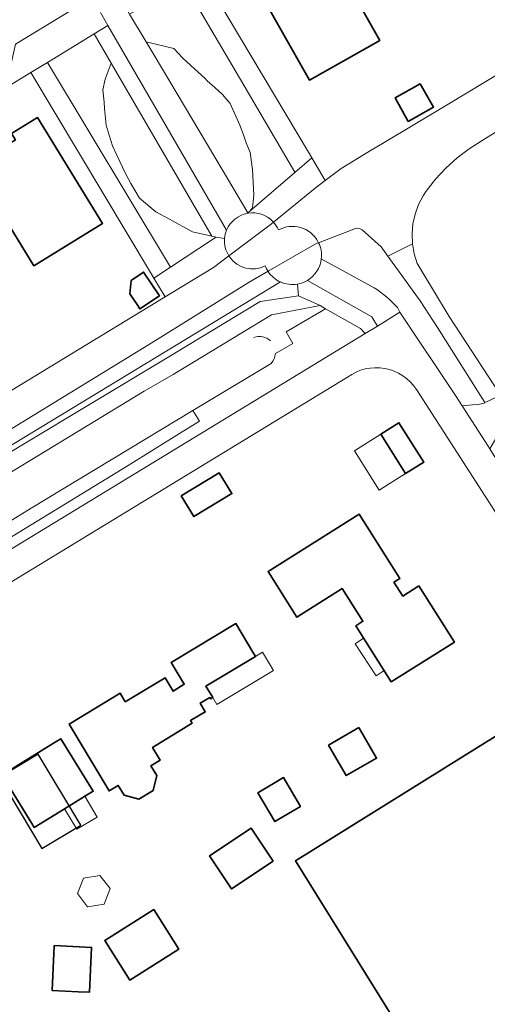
# Model space of a CAD drawing. Extents: x 147051 to 149075, y 463071 to 465537.
# Tile 153 of 229: x 147206 to 147262, y 464823 to 464942. Entities that reach past the tile are written whole.
import ezdxf

# ---------------------------------------------------------------- set-up
doc = ezdxf.new("R2010")
doc.units = 0
doc.header["$LTSCALE"] = 0.5
for name, color, linetype, lineweight in [('B-PV-GR-BEPLANTING_CULTUUR_BOSPLANTSOEN-GV', 252, 'CONTINUOUS', 18), ('B-PV-GR-BEPLANTING_CULTUUR_HEESTERS-GV', 252, 'CONTINUOUS', 18), ('B-PV-GR-BEPLANTING_CULTUUR_VASTE PLANTENVAK-GV', 252, 'CONTINUOUS', 18), ('B-PV-OG-BEBOUWING-GV', 6, 'CONTINUOUS', 35), ('B-PV-OG-BEBOUWING_LUIFEL-GV', 6, 'CONTINUOUS', 18), ('B-PV-OG-TERREIN_BEGROEID-GV', 252, 'CONTINUOUS', 18), ('B-PV-OG-TERREIN_ERF-GV', 252, 'CONTINUOUS', 18), ('B-PV-OG-TERREIN_OEVER-GV', 252, 'CONTINUOUS', 18), ('B-PV-OG-WATER_SLOOT-GV', 252, 'CONTINUOUS', 18), ('B-PV-VH-GESLOTENVERHARDING-GV', 252, 'CONTINUOUS', 18), ('B-PV-VH-GESLOTENVERHARDING_ASFALT-GV', 252, 'CONTINUOUS', 18), ('B-PV-VH-HALFVERHARDING_GRASBETONSTEEN-GV', 252, 'CONTINUOUS', 18), ('B-PV-VH-ONVERHARD-GV', 252, 'CONTINUOUS', 18), ('B-PV-VH-OPENVERHARDING_BETONSTRAATSTEEN-GV', 252, 'CONTINUOUS', 18), ('B-PV-VH-OPENVERHARDING_TEGEL-GV', 252, 'CONTINUOUS', 18), ('N-PV-OG-BEBOUWING-GV', 6, 'CONTINUOUS', 25)]:
    doc.layers.add(name, color=color, linetype=linetype, lineweight=lineweight)

msp = doc.modelspace()

# ---------------------------------------------------------------- linework, layer by layer
at = {"layer": 'B-PV-GR-BEPLANTING_CULTUUR_BOSPLANTSOEN-GV', "flags": 128}
for points in [[(147236.327, 464917.598), (147236.433, 464917.484), (147241.445, 464921.586), (147242.681, 464922.516), (147241.054, 464925.246), (147239.001, 464923.479), (147233.563, 464918.8), (147233.349, 464918.616), (147233.374, 464918.574)], [(147230.533, 464915.517), (147229.51, 464915.692), (147229.189, 464915.48), (147224.003, 464912.054), (147222.009, 464910.737), (147223.361, 464908.464), (147229.183, 464912), (147231.052, 464913.41)]]:
    msp.add_lwpolyline(points, dxfattribs=at)
at = {"layer": 'B-PV-GR-BEPLANTING_CULTUUR_BOSPLANTSOEN-GV'}
for points in [[(147233.374, 464918.574, -0.2431116), (147236.327, 464917.598)], [(147231.052, 464913.41, -0.1646369), (147230.533, 464915.517)]]:
    msp.add_lwpolyline(points, format="xyb", dxfattribs=at)
at = {"layer": 'B-PV-GR-BEPLANTING_CULTUUR_BOSPLANTSOEN-GV', "flags": 128}
msp.add_lwpolyline([(147170.621, 464858.644), (147218.921, 464888.139), (147225.093, 464891.988), (147227.521, 464893.471), (147226.704, 464894.758), (147207.213, 464883.001), (147169.701, 464859.863)], close=True, dxfattribs=at)
at = {"layer": 'B-PV-GR-BEPLANTING_CULTUUR_HEESTERS-GV', "flags": 128}
for points in [[(147225.67, 464946.263), (147219.086, 464942.568), (147221.072, 464939.234), (147224.403, 464938.411), (147225.515, 464937.271), (147226.407, 464936.434), (147228.218, 464934.758), (147228.448, 464934.533), (147229.352, 464933.731), (147230.265, 464932.864), (147230.715, 464932.367), (147231.191, 464931.786), (147232.38, 464929.192), (147232.812, 464928.03), (147233.136, 464927.057), (147233.619, 464925.874), (147233.893, 464923.842), (147234.081, 464920.734), (147233.893, 464919.194), (147233.563, 464918.8), (147239.001, 464923.479), (147238.99, 464923.498), (147232.33, 464934.881)], [(147224.003, 464912.054), (147229.189, 464915.48), (147229.51, 464915.692), (147229.016, 464915.777), (147226.683, 464916.301), (147223.887, 464917.855), (147222.247, 464918.736), (147220.279, 464920.391), (147219.213, 464922.146), (147218.606, 464923.362), (147217.537, 464925.564), (147217.037, 464926.686), (147216.632, 464927.969), (147216.268, 464929.199), (147216.066, 464931.212), (147216.011, 464931.96), (147215.872, 464933.429), (147216.119, 464934.711), (147216.863, 464936.649), (147214.805, 464940.183), (147209.17, 464936.75)]]:
    msp.add_lwpolyline(points, close=True, dxfattribs=at)
at = {"layer": 'B-PV-GR-BEPLANTING_CULTUUR_VASTE PLANTENVAK-GV', "flags": 128}
for points in [[(147241.054, 464925.246), (147240.64, 464925.941), (147229.585, 464944.514), (147227.824, 464947.472), (147225.67, 464946.263), (147232.33, 464934.881), (147238.99, 464923.498), (147239.001, 464923.479)], [(147207.177, 464935.535), (147221.599, 464911.427), (147222.009, 464910.737), (147224.003, 464912.054), (147209.17, 464936.75)]]:
    msp.add_lwpolyline(points, close=True, dxfattribs=at)
at = {"layer": 'B-PV-OG-BEBOUWING-GV', "flags": 128}
for points in [[(147234.625, 464945.504), (147240.766, 464934.616), (147249.25, 464939.4), (147243.109, 464950.288), (147239.886, 464948.471), (147240.329, 464947.687), (147238.743, 464946.793), (147238.301, 464947.577)], [(147254.122, 464934.159), (147251.095, 464932.46), (147252.679, 464929.637), (147255.707, 464931.336)], [(147207.521, 464912.233), (147215.824, 464917.326), (147207.986, 464930.104), (147204.832, 464928.17), (147205.303, 464927.403), (147203.751, 464926.451), (147203.281, 464927.218), (147199.683, 464925.012)], [(147219.115, 464908.821), (147220.057, 464907.417), (147220.324, 464907.02), (147222.679, 464908.601), (147221.679, 464910.091), (147220.762, 464911.457), (147219.289, 464910.468)], [(147249.375, 464891.918), (147252.37, 464887.156), (147254.55, 464888.528), (147251.555, 464893.289)], [(147225.314, 464884.462), (147226.833, 464881.968), (147231.411, 464884.756), (147229.892, 464887.25)], [(147253.978, 464873.613), (147252.023, 464872.382), (147250.952, 464874.083), (147251.654, 464874.525), (147246.783, 464882.259), (147235.783, 464875.331), (147239.247, 464869.831), (147244.73, 464873.285), (147247.214, 464869.341), (147246.368, 464868.809), (147250.626, 464862.048), (147258.241, 464866.844)], [(147234.26, 464865.112), (147233.953, 464865.622), (147231.903, 464869.059), (147224.107, 464864.38), (147225.68, 464861.759), (147224.318, 464860.916), (147223.35, 464862.528), (147218.556, 464859.647), (147217.926, 464860.682), (147211.783, 464856.942), (147216.612, 464848.878), (147217.72, 464849.54), (147218.423, 464848.377), (147220.211, 464847.91), (147221.904, 464848.917), (147222.364, 464850.75), (147221.659, 464851.907), (147222.764, 464852.597), (147221.852, 464854.118), (147226.619, 464857.066), (147226.437, 464857.379), (147228.208, 464858.409), (147227.598, 464859.457), (147228.775, 464860.141), (147228.863, 464859.99), (147229.117, 464860.142), (147228.282, 464861.539)], [(147246.718, 464856.533), (147243.069, 464854.424), (147245.205, 464850.727), (147248.855, 464852.836)], [(147211.093, 464846.652), (147211.235, 464846.739), (147213.447, 464848.103), (147213.669, 464848.24), (147214.689, 464848.869), (147210.796, 464855.182), (147210.097, 464854.751), (147205.347, 464851.822), (147203.696, 464850.804), (147207.31, 464844.944), (147207.589, 464844.491)], [(147263.498, 464855.668), (147239.067, 464840.448), (147251.766, 464820.063), (147240.973, 464813.299), (147245.258, 464806.497), (147280.492, 464828.694)], [(147239.7, 464847.022), (147237.64, 464850.498), (147234.545, 464848.664), (147236.605, 464845.188)], [(147236.387, 464840.405), (147233.731, 464844.388), (147228.728, 464841.051), (147231.384, 464837.068)], [(147225.031, 464829.818), (147222.008, 464834.581), (147216.092, 464830.827), (147219.115, 464826.063)], [(147209.998, 464830.197), (147209.736, 464824.817), (147212.889, 464824.664), (147214.234, 464824.599), (147214.497, 464830.02), (147210, 464830.239)]]:
    msp.add_lwpolyline(points, close=True, dxfattribs=at)
at = {"layer": 'B-PV-OG-BEBOUWING_LUIFEL-GV', "flags": 128}
for points in [[(147252.37, 464887.156), (147249.375, 464891.918), (147246.192, 464889.915), (147249.187, 464885.154)], [(147246.275, 464866.645), (147248.819, 464862.778), (147249.772, 464863.405), (147247.304, 464867.322)], [(147229.613, 464859.312), (147236.453, 464863.4), (147235.122, 464865.627), (147234.26, 464865.112), (147228.282, 464861.539), (147229.117, 464860.142)], [(147213.669, 464848.24), (147213.447, 464848.103), (147211.235, 464846.739), (147212.722, 464844.267), (147215.172, 464845.74)], [(147212.806, 464836.534), (147214.012, 464834.925), (147216.029, 464835.238), (147216.718, 464837.123), (147215.505, 464838.674), (147213.522, 464838.365)]]:
    msp.add_lwpolyline(points, close=True, dxfattribs=at)
at = {"layer": 'B-PV-OG-TERREIN_BEGROEID-GV', "flags": 128}
for points in [[(147230.248, 464923.823), (147233.349, 464918.616), (147233.563, 464918.8), (147233.893, 464919.194), (147234.081, 464920.734), (147233.893, 464923.842), (147233.619, 464925.874), (147233.136, 464927.057), (147232.812, 464928.03), (147232.38, 464929.192), (147231.191, 464931.786), (147230.715, 464932.367), (147230.265, 464932.864), (147229.352, 464933.731), (147228.448, 464934.533), (147228.218, 464934.758), (147226.407, 464936.434), (147225.515, 464937.271), (147224.403, 464938.411), (147221.072, 464939.234), (147222.03, 464937.624)], [(147216.119, 464934.711), (147215.872, 464933.429), (147216.011, 464931.96), (147216.066, 464931.212), (147216.268, 464929.199), (147216.632, 464927.969), (147217.037, 464926.686), (147217.537, 464925.564), (147218.606, 464923.362), (147219.213, 464922.146), (147220.279, 464920.391), (147222.247, 464918.736), (147223.887, 464917.855), (147226.683, 464916.301), (147229.016, 464915.777), (147216.863, 464936.649)]]:
    msp.add_lwpolyline(points, close=True, dxfattribs=at)
for points in [[(147251.374, 464907.174), (147251.679, 464906.615), (147258.379, 464896.589), (147259.186, 464895.329), (147261.259, 464895.52), (147261.864, 464895.639), (147261.927, 464895.73), (147256.216, 464904.796), (147254.124, 464907.989), (147250.21, 464913.399), (147249.418, 464914.493), (147247.137, 464916.569), (147246.792, 464916.733), (147246.411, 464916.743), (147246.33, 464916.724), (147241.871, 464915.007)], [(147242.2, 464913.055), (147248.575, 464909.577)], [(147237.272, 464910.272), (147144.282, 464853.841)], [(147239.465, 464908.58), (147239.311, 464910.013)], [(147234.84, 464907.898), (147239.465, 464908.58)], [(147223.209, 464900.896), (147234.84, 464907.898)], [(147236.143, 464900.453), (147226.704, 464894.758), (147227.521, 464893.471), (147225.093, 464891.988), (147218.921, 464888.139), (147170.621, 464858.644), (147171.176, 464857.443), (147172.392, 464858.186), (147172.337, 464858.275), (147193.801, 464871.358), (147247.494, 464904.046), (147246.906, 464904.653), (147242.71, 464907.046)], [(147242.71, 464907.046), (147237.95, 464904.258), (147238.778, 464902.843), (147236.664, 464901.631)], [(147206.081, 464890.585), (147223.209, 464900.896)], [(147178.306, 464873.662), (147206.081, 464890.585)]]:
    msp.add_lwpolyline(points, dxfattribs=at)
at = {"layer": 'B-PV-OG-TERREIN_BEGROEID-GV'}
for points in [[(147241.871, 464915.007, -0.1430123), (147242.2, 464913.055)], [(147237.272, 464910.272, -0.1421609), (147235.784, 464911.542)], [(147239.311, 464910.013, -0.1495989), (147237.272, 464910.272)], [(147248.575, 464909.577, -0.0695951), (147251.374, 464907.174)], [(147234.066, 464903.558, -0.289586), (147236.074, 464903.159)], [(147236.664, 464901.631, -0.1736521), (147236.143, 464900.453)]]:
    msp.add_lwpolyline(points, format="xyb", dxfattribs=at)
at = {"layer": 'B-PV-OG-TERREIN_ERF-GV', "flags": 128}
for points in [[(147239.886, 464948.471), (147243.109, 464950.288), (147249.25, 464939.4), (147240.766, 464934.616), (147234.625, 464945.504), (147238.301, 464947.577), (147238.743, 464946.793), (147240.329, 464947.687)], [(147254.122, 464934.159), (147255.707, 464931.336), (147252.679, 464929.637), (147251.095, 464932.46)], [(147207.521, 464912.233), (147199.683, 464925.012), (147203.281, 464927.218), (147203.751, 464926.451), (147205.303, 464927.403), (147204.832, 464928.17), (147207.986, 464930.104), (147215.824, 464917.326)], [(147219.115, 464908.821), (147219.289, 464910.468), (147220.762, 464911.457), (147221.679, 464910.091), (147222.679, 464908.601), (147220.324, 464907.02), (147220.057, 464907.417)], [(147249.375, 464891.918), (147251.555, 464893.289), (147254.55, 464888.528), (147252.37, 464887.156)], [(147225.314, 464884.462), (147229.892, 464887.25), (147231.411, 464884.756), (147226.833, 464881.968)], [(147253.978, 464873.613), (147258.241, 464866.844), (147250.626, 464862.048), (147246.368, 464868.809), (147247.214, 464869.341), (147244.73, 464873.285), (147239.247, 464869.831), (147235.783, 464875.331), (147246.783, 464882.259), (147251.654, 464874.525), (147250.952, 464874.083), (147252.023, 464872.382)], [(147229.117, 464860.142), (147228.863, 464859.99), (147228.775, 464860.141), (147227.598, 464859.457), (147228.208, 464858.409), (147226.437, 464857.379), (147226.619, 464857.066), (147221.852, 464854.118), (147222.764, 464852.597), (147221.659, 464851.907), (147222.364, 464850.75), (147221.904, 464848.917), (147220.211, 464847.91), (147218.423, 464848.377), (147217.72, 464849.54), (147216.612, 464848.878), (147211.783, 464856.942), (147217.926, 464860.682), (147218.556, 464859.647), (147223.35, 464862.528), (147224.318, 464860.916), (147225.68, 464861.759), (147224.107, 464864.38), (147231.903, 464869.059), (147233.953, 464865.622), (147234.26, 464865.112), (147228.282, 464861.539)], [(147246.718, 464856.533), (147248.855, 464852.836), (147245.205, 464850.727), (147243.069, 464854.424)], [(147211.093, 464846.652), (147207.589, 464844.491), (147207.31, 464844.944), (147203.696, 464850.804), (147205.347, 464851.822), (147210.097, 464854.751), (147210.796, 464855.182), (147214.689, 464848.869), (147213.669, 464848.24), (147213.447, 464848.103), (147211.235, 464846.739)], [(147263.498, 464855.668), (147280.492, 464828.694), (147245.258, 464806.497), (147240.973, 464813.299), (147251.766, 464820.063), (147239.067, 464840.448)], [(147239.7, 464847.022), (147236.605, 464845.188), (147234.545, 464848.664), (147237.64, 464850.498)], [(147236.387, 464840.405), (147231.384, 464837.068), (147228.728, 464841.051), (147233.731, 464844.388)], [(147225.031, 464829.818), (147219.115, 464826.063), (147216.092, 464830.827), (147222.008, 464834.581)], [(147209.998, 464830.197), (147210, 464830.239), (147214.497, 464830.02), (147214.234, 464824.599), (147212.889, 464824.664), (147209.736, 464824.817)]]:
    msp.add_lwpolyline(points, close=True, dxfattribs=at)
for points in [[(147229.585, 464944.514), (147240.64, 464925.941), (147241.054, 464925.246), (147242.681, 464922.516), (147244.585, 464923.95), (147248.023, 464926.031), (147249.764, 464927.085), (147257.36, 464931.649), (147266.891, 464937.393), (147280.836, 464945.893)], [(147280.424, 464938.912), (147261.597, 464927.316), (147260.045, 464926.339), (147258.584, 464925.231), (147257.224, 464923.999), (147255.978, 464922.654), (147254.853, 464921.206), (147254.488, 464920.674), (147253.924, 464919.601), (147253.506, 464918.464), (147253.242, 464917.281), (147253.135, 464916.074), (147253.189, 464914.863), (147253.401, 464913.67), (147253.768, 464912.515), (147253.831, 464912.358), (147257.606, 464906.107), (147263.667, 464896.802)], [(147223.361, 464908.464), (147222.009, 464910.737), (147221.599, 464911.427), (147207.177, 464935.535), (147175.5, 464916.148), (147148.861, 464899.824), (147126.467, 464884.911), (147098.774, 464866.449), (147086.122, 464857.909)], [(147245.364, 464898.801), (147191.329, 464865.917), (147174.098, 464855.432), (147172.924, 464854.739), (147173.42, 464853.898), (147181.117, 464841.56)], [(147308.171, 464822.266), (147306.879, 464824.47), (147304.874, 464828.176), (147297.504, 464839.44), (147290.301, 464850.717), (147288.683, 464853.478), (147289.682, 464854.149), (147289.714, 464854.17), (147288.875, 464855.383), (147286.608, 464858.933), (147280.762, 464855.222), (147272.484, 464868.083), (147253.671, 464897.304)]]:
    msp.add_lwpolyline(points, dxfattribs=at)
at = {"layer": 'B-PV-OG-TERREIN_ERF-GV'}
msp.add_lwpolyline([(147253.671, 464897.304, 0.4308421), (147245.364, 464898.801)], format="xyb", dxfattribs=at)
at = {"layer": 'B-PV-OG-TERREIN_OEVER-GV'}
for points in [[(147236.074, 464903.159, 0.289586), (147234.066, 464903.558)], [(147236.143, 464900.453, 0.1736521), (147236.664, 464901.631)]]:
    msp.add_lwpolyline(points, format="xyb", dxfattribs=at)
at = {"layer": 'B-PV-OG-WATER_SLOOT-GV', "flags": 128}
for points in [[(147241.797, 464915.15), (147241.871, 464915.007), (147246.33, 464916.724), (147246.411, 464916.743), (147246.792, 464916.733), (147247.137, 464916.569), (147249.418, 464914.493), (147250.21, 464913.399), (147253.189, 464914.863), (147253.135, 464916.074), (147253.242, 464917.281), (147253.506, 464918.464), (147253.924, 464919.601), (147254.488, 464920.674), (147254.853, 464921.206), (147255.978, 464922.654), (147257.224, 464923.999), (147258.584, 464925.231), (147260.045, 464926.339), (147261.597, 464927.316), (147280.424, 464938.912), (147296.835, 464948.806)], [(147280.836, 464945.893), (147266.891, 464937.393), (147257.36, 464931.649), (147249.764, 464927.085), (147248.023, 464926.031), (147244.585, 464923.95), (147242.681, 464922.516), (147241.445, 464921.586), (147236.433, 464917.484)], [(147236.176, 464917.274), (147231.052, 464913.41)], [(147236.433, 464917.484), (147236.176, 464917.274)], [(147235.773, 464911.558), (147241.674, 464914.931)], [(147241.674, 464914.931), (147241.871, 464915.007)], [(147241.871, 464915.007), (147241.797, 464915.15)], [(147231.052, 464913.41), (147229.183, 464912)], [(147229.183, 464912), (147223.361, 464908.464)], [(147233.482, 464910.249), (147235.773, 464911.558)], [(147221.363, 464902.678), (147233.482, 464910.249)], [(147223.361, 464908.464), (147202.798, 464895.988)], [(147201.685, 464890.679), (147221.363, 464902.678)]]:
    msp.add_lwpolyline(points, dxfattribs=at)
at = {"layer": 'B-PV-OG-WATER_SLOOT-GV'}
for points in [[(147237.026, 464916.547, 0.0823069), (147236.433, 464917.484)], [(147236.433, 464917.484, -0.0823069), (147237.026, 464916.547)], [(147241.797, 464915.15, 0.4151571), (147237.026, 464916.547)], [(147237.026, 464916.547, -0.4151571), (147241.797, 464915.15)]]:
    msp.add_lwpolyline(points, format="xyb", dxfattribs=at)
at = {"layer": 'B-PV-OG-WATER_SLOOT-GV', "flags": 128}
msp.add_lwpolyline([(147254.124, 464907.989), (147256.216, 464904.796), (147261.927, 464895.73), (147262.489, 464895.989), (147263.789, 464896.659), (147263.667, 464896.802), (147257.606, 464906.107), (147253.831, 464912.358), (147253.768, 464912.515), (147253.401, 464913.67), (147253.189, 464914.863), (147250.21, 464913.399)], close=True, dxfattribs=at)
at = {"layer": 'B-PV-VH-GESLOTENVERHARDING-GV'}
for points in [[(147233.282, 464918.558, 0.2525741), (147230.782, 464916.533)], [(147236.327, 464917.598, 0.2431116), (147233.374, 464918.574)], [(147237.026, 464916.547, 0.0823069), (147236.433, 464917.484)], [(147241.797, 464915.15, 0.4151571), (147237.026, 464916.547)], [(147230.782, 464916.533, 0.0779013), (147230.533, 464915.517)], [(147230.533, 464915.517, 0.1646369), (147231.052, 464913.41)], [(147242.2, 464913.055, 0.1430123), (147241.871, 464915.007)], [(147231.129, 464913.295, 0.374345), (147235.44, 464912.211)], [(147240.515, 464910.459, 0.2323873), (147242.2, 464913.055)], [(147235.784, 464911.542, 0.1421609), (147237.272, 464910.272)], [(147237.272, 464910.272, 0.1495989), (147239.311, 464910.013)], [(147239.311, 464910.013, 0.0931617), (147240.515, 464910.459)]]:
    msp.add_lwpolyline(points, format="xyb", dxfattribs=at)
at = {"layer": 'B-PV-VH-GESLOTENVERHARDING-GV', "flags": 128}
for points in [[(147233.374, 464918.574), (147233.282, 464918.558)], [(147236.433, 464917.484), (147236.327, 464917.598)], [(147241.871, 464915.007), (147241.797, 464915.15)], [(147231.052, 464913.41), (147231.129, 464913.295)], [(147235.44, 464912.211), (147235.591, 464911.873), (147235.773, 464911.558), (147235.784, 464911.542)]]:
    msp.add_lwpolyline(points, dxfattribs=at)
at = {"layer": 'B-PV-VH-GESLOTENVERHARDING_ASFALT-GV', "flags": 128}
for points in [[(147233.282, 464918.558), (147233.374, 464918.574), (147233.349, 464918.616), (147230.248, 464923.823), (147222.03, 464937.624), (147221.072, 464939.234), (147219.086, 464942.568), (147218.177, 464944.127)], [(147205.332, 464938.933), (147212.816, 464943.481)], [(147215.571, 464942.753), (147216.46, 464941.221), (147230.782, 464916.533)], [(147248.575, 464909.577), (147242.2, 464913.055)], [(147240.515, 464910.459), (147248.293, 464906.059)], [(147248.293, 464906.059), (147248.993, 464904.959)], [(147248.993, 464904.959), (147251.679, 464906.615)], [(147251.679, 464906.615), (147251.374, 464907.174)]]:
    msp.add_lwpolyline(points, dxfattribs=at)
at = {"layer": 'B-PV-VH-GESLOTENVERHARDING_ASFALT-GV'}
for points in [[(147230.782, 464916.533, -0.2525741), (147233.282, 464918.558)], [(147242.2, 464913.055, -0.2323873), (147240.515, 464910.459)], [(147251.374, 464907.174, 0.0695951), (147248.575, 464909.577)]]:
    msp.add_lwpolyline(points, format="xyb", dxfattribs=at)
at = {"layer": 'B-PV-VH-HALFVERHARDING_GRASBETONSTEEN-GV', "flags": 128}
for points in [[(147239.465, 464908.58), (147234.84, 464907.898)], [(147242.051, 464907.422), (147239.465, 464908.58)], [(147234.84, 464907.898), (147223.209, 464900.896)], [(147236.192, 464906.3), (147242.051, 464907.422)], [(147224.316, 464899.107), (147236.192, 464906.3)], [(147223.209, 464900.896), (147206.081, 464890.585)], [(147220.856, 464897.088), (147224.316, 464899.107)], [(147179.563, 464872.001), (147220.856, 464897.088)], [(147206.081, 464890.585), (147178.306, 464873.662)]]:
    msp.add_lwpolyline(points, dxfattribs=at)
at = {"layer": 'B-PV-VH-ONVERHARD-GV'}
for points in [[(147233.282, 464918.558, 0.2525741), (147230.782, 464916.533)], [(147236.327, 464917.598, 0.2431116), (147233.374, 464918.574)], [(147230.782, 464916.533, 0.0779013), (147230.533, 464915.517)], [(147230.533, 464915.517, 0.1646369), (147231.052, 464913.41)], [(147242.2, 464913.055, 0.1430123), (147241.871, 464915.007)], [(147240.515, 464910.459, 0.2323873), (147242.2, 464913.055)], [(147235.784, 464911.542, 0.1421609), (147237.272, 464910.272)], [(147237.272, 464910.272, 0.1495989), (147239.311, 464910.013)], [(147239.311, 464910.013, 0.0931617), (147240.515, 464910.459)]]:
    msp.add_lwpolyline(points, format="xyb", dxfattribs=at)
at = {"layer": 'B-PV-VH-ONVERHARD-GV', "flags": 128}
for points in [[(147233.374, 464918.574), (147233.282, 464918.558)], [(147231.052, 464913.41), (147236.176, 464917.274), (147236.433, 464917.484), (147236.327, 464917.598)], [(147241.871, 464915.007), (147241.674, 464914.931), (147235.773, 464911.558), (147235.784, 464911.542)]]:
    msp.add_lwpolyline(points, dxfattribs=at)
at = {"layer": 'B-PV-VH-OPENVERHARDING_BETONSTRAATSTEEN-GV', "flags": 128}
for points in [[(147277.772, 464866.082), (147269.979, 464878.172), (147262.503, 464890.155), (147262.3, 464890.472), (147259.186, 464895.329), (147258.379, 464896.589), (147251.679, 464906.615), (147248.993, 464904.959), (147247.494, 464904.046), (147193.801, 464871.358), (147172.337, 464858.275), (147172.392, 464858.186), (147174.098, 464855.432), (147191.329, 464865.917), (147245.364, 464898.801)], [(147253.671, 464897.304), (147272.484, 464868.083), (147280.762, 464855.222), (147286.608, 464858.933), (147287.459, 464859.391), (147287.423, 464859.453), (147284.734, 464863.997), (147284.403, 464863.868), (147284.262, 464863.813), (147283.106, 464863.607), (147281.964, 464863.587), (147281.421, 464863.7)]]:
    msp.add_lwpolyline(points, dxfattribs=at)
at = {"layer": 'B-PV-VH-OPENVERHARDING_BETONSTRAATSTEEN-GV'}
msp.add_lwpolyline([(147245.364, 464898.801, -0.4308421), (147253.671, 464897.304)], format="xyb", dxfattribs=at)
at = {"layer": 'B-PV-VH-OPENVERHARDING_BETONSTRAATSTEEN-GV', "flags": 128}
msp.add_lwpolyline([(147262.503, 464890.155), (147263.629, 464892.073), (147264.214, 464892.504), (147264.301, 464892.568), (147266.042, 464893.854), (147266.127, 464893.917), (147266.286, 464894.034), (147264.466, 464897.009), (147263.789, 464896.659), (147262.489, 464895.989), (147261.927, 464895.73), (147261.864, 464895.639), (147261.259, 464895.52), (147259.186, 464895.329), (147262.3, 464890.472)], close=True, dxfattribs=at)
at = {"layer": 'B-PV-VH-OPENVERHARDING_TEGEL-GV', "flags": 128}
for points in [[(147212.816, 464943.481), (147205.332, 464938.933), (147204.747, 464936.414), (147174.624, 464917.958), (147165.805, 464912.573), (147147.664, 464901.449), (147145.228, 464902.032), (147129.478, 464891.535), (147125.728, 464889.036), (147125.273, 464886.537), (147126.467, 464884.911), (147148.861, 464899.824), (147175.5, 464916.148), (147207.177, 464935.535), (147209.17, 464936.75), (147214.805, 464940.183), (147216.46, 464941.221), (147215.571, 464942.753)], [(147230.782, 464916.533), (147216.46, 464941.221), (147214.805, 464940.183), (147216.863, 464936.649), (147229.016, 464915.777), (147229.51, 464915.692), (147230.533, 464915.517)], [(147239.311, 464910.013), (147239.465, 464908.58)], [(147248.293, 464906.059), (147240.515, 464910.459)], [(147239.465, 464908.58), (147242.051, 464907.422)], [(147242.051, 464907.422), (147242.71, 464907.046)], [(147242.71, 464907.046), (147246.906, 464904.653)], [(147248.993, 464904.959), (147248.293, 464906.059)], [(147247.494, 464904.046), (147248.993, 464904.959)], [(147246.906, 464904.653), (147247.494, 464904.046)]]:
    msp.add_lwpolyline(points, dxfattribs=at)
at = {"layer": 'B-PV-VH-OPENVERHARDING_TEGEL-GV'}
for points in [[(147230.533, 464915.517, -0.0779013), (147230.782, 464916.533)], [(147240.515, 464910.459, -0.0931617), (147239.311, 464910.013)]]:
    msp.add_lwpolyline(points, format="xyb", dxfattribs=at)
at = {"layer": 'N-PV-OG-BEBOUWING-GV', "flags": 128}
msp.add_lwpolyline([(147208.049, 464853.333), (147203.335, 464850.5), (147208.486, 464841.929), (147213.2, 464844.762)], close=True, dxfattribs=at)

doc.saveas('drawing.dxf')
